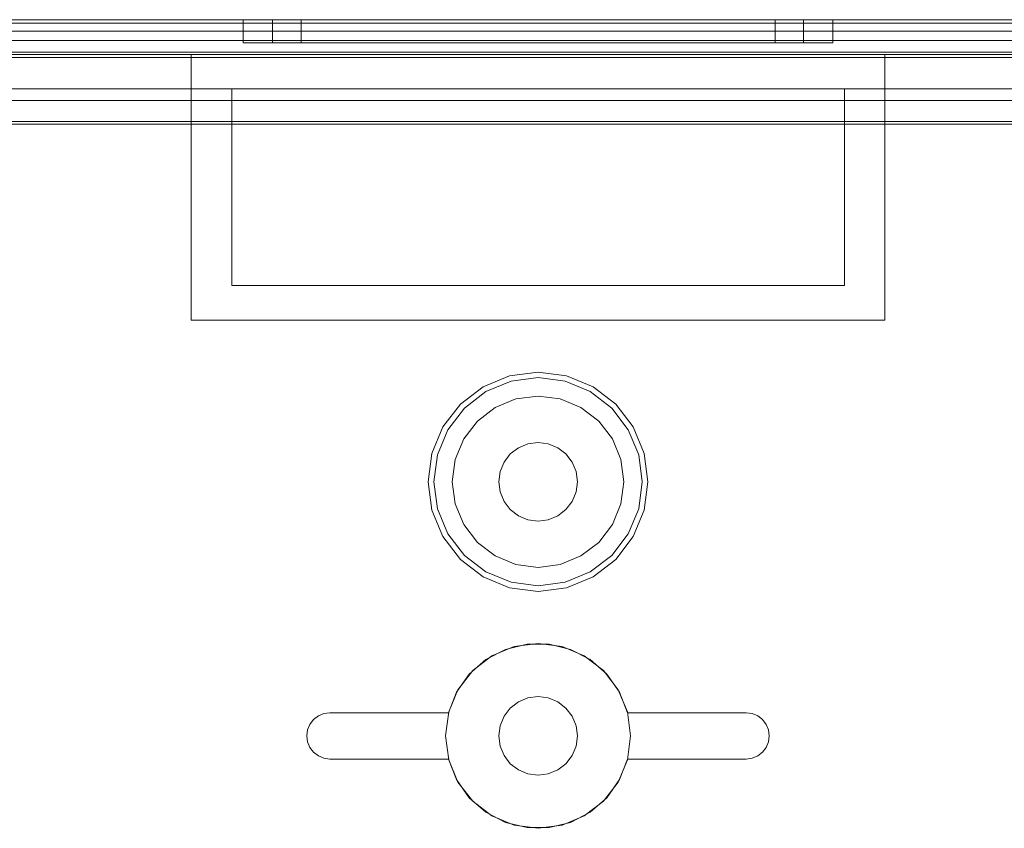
# Model space of a CAD drawing. Extents: x -740 to 300, y 62 to 1112.
# Tile 164 of 180: x 146.669 to 147.335, y 605.958 to 606.505. Entities that reach past the tile are written whole.
import ezdxf

# ---------------------------------------------------------------- set-up
doc = ezdxf.new("R2010")
doc.units = 0
doc.layers.get('0').update_dxf_attribs({"lineweight": 13})

# ---------------------------------------------------------------- blocks, each defined once
blk = doc.blocks.new('Referenz-A06CPVDQL0')
at = {"color": 9, "linetype": 'ByBlock', "lineweight": 13, "ltscale": 0.13, "true_color": 0xc1c9c4}
for p, q in [((147.91821, 606.50505), (146.12133, 606.50505)), ((147.91821, 606.50505), (146.12133, 606.50505)), ((147.01977, 606.50505), (146.20727, 606.50505)), ((146.20727, 606.50505), (147.01977, 606.50505)), ((147.82446, 606.50505), (146.21508, 606.50505)), ((146.21508, 606.50505), (147.82446, 606.50505)), ((146.82055, 606.50505), (146.82055, 606.48943)), ((146.82734, 606.50505), (146.82055, 606.50505)), ((146.82055, 606.50505), (146.82734, 606.50505)), ((146.84724, 606.50505), (146.82734, 606.50505)), ((146.82734, 606.50505), (146.84724, 606.50505)), ((146.8404, 606.50505), (146.8404, 606.48943)), ((146.84651, 606.50505), (146.8404, 606.50505)), ((146.8404, 606.50505), (146.84651, 606.50505)), ((146.86443, 606.50505), (146.84651, 606.50505)), ((146.84651, 606.50505), (146.86443, 606.50505)), ((146.8789, 606.50505), (146.84724, 606.50505)), ((146.84724, 606.50505), (146.8789, 606.50505)), ((146.85961, 606.50505), (146.85961, 606.48943)), ((146.86507, 606.50505), (146.85961, 606.50505)), ((146.85961, 606.50505), (146.86507, 606.50505)), ((146.89293, 606.50505), (146.86443, 606.50505)), ((146.86443, 606.50505), (146.89293, 606.50505)), ((146.88107, 606.50505), (146.86507, 606.50505)), ((146.86507, 606.50505), (146.88107, 606.50505)), ((146.92016, 606.50505), (146.8789, 606.50505)), ((146.8789, 606.50505), (146.92016, 606.50505)), ((146.90652, 606.50505), (146.88107, 606.50505)), ((146.88107, 606.50505), (146.90652, 606.50505)), ((146.93008, 606.50505), (146.89293, 606.50505)), ((146.89293, 606.50505), (146.93008, 606.50505)), ((146.93969, 606.50505), (146.90652, 606.50505)), ((146.90652, 606.50505), (146.93969, 606.50505)), ((146.96821, 606.50505), (146.92016, 606.50505)), ((146.92016, 606.50505), (146.96821, 606.50505)), ((146.97334, 606.50505), (146.93008, 606.50505)), ((146.93008, 606.50505), (146.97334, 606.50505)), ((146.97832, 606.50505), (146.93969, 606.50505)), ((146.93969, 606.50505), (146.97832, 606.50505)), ((147.01977, 606.50505), (146.96821, 606.50505)), ((146.96821, 606.50505), (147.01977, 606.50505)), ((147.01977, 606.50505), (146.97334, 606.50505)), ((146.97334, 606.50505), (147.01977, 606.50505)), ((147.01977, 606.50505), (146.97832, 606.50505)), ((146.97832, 606.50505), (147.01977, 606.50505)), ((147.83227, 606.50505), (147.01977, 606.50505)), ((147.06122, 606.50505), (147.01977, 606.50505)), ((147.0662, 606.50505), (147.01977, 606.50505)), ((147.07133, 606.50505), (147.01977, 606.50505)), ((147.01977, 606.50505), (147.83227, 606.50505)), ((147.01977, 606.50505), (147.06122, 606.50505)), ((147.01977, 606.50505), (147.0662, 606.50505)), ((147.01977, 606.50505), (147.07133, 606.50505)), ((147.09985, 606.50505), (147.06122, 606.50505)), ((147.06122, 606.50505), (147.09985, 606.50505)), ((147.10946, 606.50505), (147.0662, 606.50505)), ((147.0662, 606.50505), (147.10946, 606.50505)), ((147.11938, 606.50505), (147.07133, 606.50505)), ((147.07133, 606.50505), (147.11938, 606.50505)), ((147.13302, 606.50505), (147.09985, 606.50505)), ((147.09985, 606.50505), (147.13302, 606.50505)), ((147.14661, 606.50505), (147.10946, 606.50505)), ((147.10946, 606.50505), (147.14661, 606.50505)), ((147.16064, 606.50505), (147.11938, 606.50505)), ((147.11938, 606.50505), (147.16064, 606.50505)), ((147.15847, 606.50505), (147.13302, 606.50505)), ((147.13302, 606.50505), (147.15847, 606.50505)), ((147.17511, 606.50505), (147.14661, 606.50505)), ((147.14661, 606.50505), (147.17511, 606.50505)), ((147.17447, 606.50505), (147.15847, 606.50505)), ((147.15847, 606.50505), (147.17447, 606.50505)), ((147.1923, 606.50505), (147.16064, 606.50505)), ((147.16064, 606.50505), (147.1923, 606.50505)), ((147.17993, 606.50505), (147.17447, 606.50505)), ((147.17447, 606.50505), (147.17993, 606.50505)), ((147.19303, 606.50505), (147.17511, 606.50505)), ((147.17511, 606.50505), (147.19303, 606.50505)), ((147.17993, 606.48943), (147.17993, 606.50505)), ((147.2122, 606.50505), (147.1923, 606.50505)), ((147.1923, 606.50505), (147.2122, 606.50505)), ((147.19915, 606.50505), (147.19303, 606.50505)), ((147.19303, 606.50505), (147.19915, 606.50505)), ((147.19915, 606.48943), (147.19915, 606.50505)), ((147.21899, 606.50505), (147.2122, 606.50505)), ((147.2122, 606.50505), (147.21899, 606.50505)), ((147.21899, 606.48943), (147.21899, 606.50505)), ((146.20727, 606.49724), (147.01977, 606.49724)), ((146.20727, 606.49724), (147.01977, 606.49724)), ((146.21508, 606.49724), (147.82446, 606.49724)), ((147.82446, 606.49724), (146.21508, 606.49724)), ((147.01977, 606.49724), (147.83227, 606.49724)), ((147.01977, 606.49724), (147.83227, 606.49724)), ((146.82055, 606.48943), (146.82734, 606.48943)), ((146.82055, 606.48943), (146.82734, 606.48943)), ((146.82734, 606.48943), (146.84724, 606.48943)), ((146.82734, 606.48943), (146.84724, 606.48943)), ((146.8404, 606.48943), (146.84651, 606.48943)), ((146.8404, 606.48943), (146.84651, 606.48943)), ((146.84651, 606.48943), (146.86443, 606.48943)), ((146.84651, 606.48943), (146.86443, 606.48943)), ((146.84724, 606.48943), (146.8789, 606.48943)), ((146.84724, 606.48943), (146.8789, 606.48943)), ((146.85961, 606.48943), (146.86507, 606.48943)), ((146.85961, 606.48943), (146.86507, 606.48943)), ((146.86443, 606.48943), (146.89293, 606.48943)), ((146.86443, 606.48943), (146.89293, 606.48943)), ((146.86507, 606.48943), (146.88107, 606.48943)), ((146.86507, 606.48943), (146.88107, 606.48943)), ((146.8789, 606.48943), (146.92016, 606.48943)), ((146.8789, 606.48943), (146.92016, 606.48943)), ((146.88107, 606.48943), (146.90652, 606.48943)), ((146.88107, 606.48943), (146.90652, 606.48943)), ((146.89293, 606.48943), (146.93008, 606.48943)), ((146.89293, 606.48943), (146.93008, 606.48943)), ((146.90652, 606.48943), (146.93969, 606.48943)), ((146.90652, 606.48943), (146.93969, 606.48943)), ((146.92016, 606.48943), (146.96821, 606.48943)), ((146.92016, 606.48943), (146.96821, 606.48943)), ((146.93008, 606.48943), (146.97334, 606.48943)), ((146.93008, 606.48943), (146.97334, 606.48943)), ((146.93969, 606.48943), (146.97832, 606.48943)), ((146.93969, 606.48943), (146.97832, 606.48943)), ((146.96821, 606.48943), (147.01977, 606.48943)), ((146.96821, 606.48943), (147.01977, 606.48943)), ((146.97334, 606.48943), (147.01977, 606.48943)), ((146.97334, 606.48943), (147.01977, 606.48943)), ((146.97832, 606.48943), (147.01977, 606.48943)), ((146.97832, 606.48943), (147.01977, 606.48943)), ((147.01977, 606.48943), (147.06122, 606.48943)), ((147.01977, 606.48943), (147.0662, 606.48943)), ((147.01977, 606.48943), (147.07133, 606.48943)), ((147.01977, 606.48943), (147.06122, 606.48943)), ((147.01977, 606.48943), (147.07133, 606.48943)), ((147.01977, 606.48943), (147.0662, 606.48943)), ((147.06122, 606.48943), (147.09985, 606.48943)), ((147.06122, 606.48943), (147.09985, 606.48943)), ((147.0662, 606.48943), (147.10946, 606.48943)), ((147.0662, 606.48943), (147.10946, 606.48943)), ((147.07133, 606.48943), (147.11938, 606.48943)), ((147.07133, 606.48943), (147.11938, 606.48943)), ((147.09985, 606.48943), (147.13302, 606.48943)), ((147.09985, 606.48943), (147.13302, 606.48943)), ((147.10946, 606.48943), (147.14661, 606.48943)), ((147.10946, 606.48943), (147.14661, 606.48943)), ((147.11938, 606.48943), (147.16064, 606.48943)), ((147.11938, 606.48943), (147.16064, 606.48943)), ((147.13302, 606.48943), (147.15847, 606.48943)), ((147.13302, 606.48943), (147.15847, 606.48943)), ((147.14661, 606.48943), (147.17511, 606.48943)), ((147.14661, 606.48943), (147.17511, 606.48943)), ((147.15847, 606.48943), (147.17447, 606.48943)), ((147.15847, 606.48943), (147.17447, 606.48943)), ((147.16064, 606.48943), (147.1923, 606.48943)), ((147.16064, 606.48943), (147.1923, 606.48943)), ((147.17447, 606.48943), (147.17993, 606.48943)), ((147.17447, 606.48943), (147.17993, 606.48943)), ((147.17511, 606.48943), (147.19303, 606.48943)), ((147.17511, 606.48943), (147.19303, 606.48943)), ((147.1923, 606.48943), (147.2122, 606.48943)), ((147.1923, 606.48943), (147.2122, 606.48943)), ((147.19303, 606.48943), (147.19915, 606.48943)), ((147.19303, 606.48943), (147.19915, 606.48943)), ((147.2122, 606.48943), (147.21899, 606.48943)), ((147.2122, 606.48943), (147.21899, 606.48943)), ((146.12133, 606.48318), (147.91821, 606.48318)), ((146.12133, 606.48161), (146.7854, 606.48161)), ((147.78071, 606.48318), (146.25883, 606.48318)), ((146.7854, 606.39177), (146.7854, 606.48161)), ((146.7854, 606.48161), (147.01977, 606.48161)), ((146.7854, 606.48161), (146.7854, 606.48161)), ((146.7854, 606.48161), (147.01977, 606.48161)), ((146.7854, 606.39177), (146.7854, 606.48161)), ((147.01977, 606.48161), (147.25415, 606.48161)), ((147.01977, 606.48161), (147.25415, 606.48161)), ((147.25415, 606.48161), (147.25415, 606.39177)), ((147.25415, 606.48161), (147.25415, 606.48161)), ((147.25415, 606.48161), (147.25415, 606.39177)), ((147.25415, 606.48161), (147.91821, 606.48161)), ((146.25883, 606.45818), (147.78071, 606.45818)), ((146.81274, 606.45818), (146.25883, 606.45818)), ((147.2268, 606.45818), (146.81274, 606.45818)), ((146.81274, 606.45818), (146.81274, 606.4363)), ((146.81274, 606.4363), (146.81274, 606.45818)), ((146.81274, 606.45818), (146.81274, 606.45818)), ((147.2268, 606.45818), (147.2268, 606.4363)), ((147.78071, 606.45818), (147.2268, 606.45818)), ((147.2268, 606.4363), (147.2268, 606.45818)), ((147.2268, 606.45818), (147.2268, 606.45818)), ((146.23269, 606.4363), (146.81274, 606.4363)), ((146.81274, 606.4363), (146.23289, 606.4363)), ((146.81274, 606.32536), (146.81274, 606.4363)), ((146.81274, 606.4363), (146.81274, 606.39177)), ((146.81274, 606.4363), (146.81274, 606.4363)), ((147.2268, 606.4363), (147.2268, 606.32536)), ((147.55332, 606.4363), (147.2268, 606.4363)), ((147.2268, 606.4363), (147.55332, 606.4363)), ((147.2268, 606.39177), (147.2268, 606.4363)), ((147.2268, 606.4363), (147.2268, 606.4363)), ((146.7854, 606.30193), (146.7854, 606.39177)), ((146.7854, 606.30193), (146.7854, 606.39177)), ((146.81274, 606.39177), (146.81274, 606.32536)), ((147.2268, 606.32536), (147.2268, 606.39177)), ((147.25415, 606.39177), (147.25415, 606.30193)), ((147.25415, 606.39177), (147.25415, 606.30193)), ((147.2268, 606.32536), (146.81274, 606.32536)), ((146.81274, 606.32536), (147.2268, 606.32536)), ((146.81274, 606.32536), (146.81274, 606.32536)), ((147.2268, 606.32536), (147.2268, 606.32536)), ((147.01977, 606.30193), (146.7854, 606.30193)), ((146.7854, 606.30193), (146.7854, 606.30193)), ((147.01977, 606.30193), (146.7854, 606.30193)), ((147.25415, 606.30193), (147.01977, 606.30193)), ((147.25415, 606.30193), (147.01977, 606.30193)), ((147.25415, 606.30193), (147.25415, 606.30193)), ((147.01977, 606.26677), (147.00056, 606.26424)), ((147.03898, 606.26424), (147.01977, 606.26677)), ((147.00056, 606.26424), (146.98266, 606.25683)), ((147.00155, 606.26055), (146.98457, 606.25352)), ((147.01977, 606.26295), (147.00155, 606.26055)), ((147.03799, 606.26055), (147.01977, 606.26295)), ((147.05497, 606.25352), (147.03799, 606.26055)), ((147.05688, 606.25683), (147.03898, 606.26424)), ((146.98266, 606.25683), (146.96729, 606.24503)), ((146.98457, 606.25352), (146.96999, 606.24233)), ((147.06955, 606.24233), (147.05497, 606.25352)), ((147.07225, 606.24503), (147.05688, 606.25683)), ((146.96729, 606.24503), (146.95549, 606.22966)), ((147.00477, 606.24854), (146.99079, 606.24275)), ((147.00477, 606.24854), (146.99079, 606.24275)), ((147.01977, 606.25052), (147.00477, 606.24854)), ((147.01977, 606.25052), (147.00477, 606.24854)), ((147.03477, 606.24854), (147.01977, 606.25052)), ((147.03477, 606.24854), (147.01977, 606.25052)), ((147.04875, 606.24275), (147.03477, 606.24854)), ((147.04875, 606.24275), (147.03477, 606.24854)), ((147.08405, 606.22966), (147.07225, 606.24503)), ((146.96999, 606.24233), (146.9588, 606.22775)), ((146.99079, 606.24275), (146.97878, 606.23354)), ((146.99079, 606.24275), (146.97878, 606.23354)), ((147.06076, 606.23354), (147.04875, 606.24275)), ((147.06076, 606.23354), (147.04875, 606.24275)), ((147.08074, 606.22775), (147.06955, 606.24233)), ((146.97878, 606.23354), (146.96957, 606.22153)), ((146.97878, 606.23354), (146.96957, 606.22153)), ((147.06997, 606.22153), (147.06076, 606.23354)), ((147.06997, 606.22153), (147.06076, 606.23354)), ((146.95549, 606.22966), (146.94808, 606.21176)), ((146.9588, 606.22775), (146.95177, 606.21077)), ((147.08777, 606.21077), (147.08074, 606.22775)), ((147.09146, 606.21176), (147.08405, 606.22966)), ((146.96957, 606.22153), (146.96378, 606.20755)), ((146.96957, 606.22153), (146.96378, 606.20755)), ((147.00649, 606.21555), (147.0129, 606.21821)), ((147.0129, 606.21821), (147.00649, 606.21555)), ((147.0129, 606.21821), (147.01977, 606.21911)), ((147.01977, 606.21911), (147.0129, 606.21821)), ((147.01977, 606.21911), (147.02665, 606.21821)), ((147.02665, 606.21821), (147.01977, 606.21911)), ((147.02665, 606.21821), (147.03305, 606.21555)), ((147.03305, 606.21555), (147.02665, 606.21821)), ((147.07576, 606.20755), (147.06997, 606.22153)), ((147.07576, 606.20755), (147.06997, 606.22153)), ((146.94808, 606.21176), (146.94555, 606.19255)), ((146.99677, 606.20583), (147.00099, 606.21133)), ((147.00099, 606.21133), (146.99677, 606.20583)), ((147.00099, 606.21133), (147.00649, 606.21555)), ((147.00649, 606.21555), (147.00099, 606.21133)), ((147.03305, 606.21555), (147.03855, 606.21133)), ((147.03855, 606.21133), (147.03305, 606.21555)), ((147.03855, 606.21133), (147.04277, 606.20583)), ((147.04277, 606.20583), (147.03855, 606.21133)), ((147.09399, 606.19255), (147.09146, 606.21176)), ((146.95177, 606.21077), (146.94937, 606.19255)), ((146.96378, 606.20755), (146.9618, 606.19255)), ((146.96378, 606.20755), (146.9618, 606.19255)), ((146.99411, 606.19943), (146.99677, 606.20583)), ((146.99677, 606.20583), (146.99411, 606.19943)), ((147.04277, 606.20583), (147.04543, 606.19943)), ((147.04543, 606.19943), (147.04277, 606.20583)), ((147.07774, 606.19255), (147.07576, 606.20755)), ((147.07774, 606.19255), (147.07576, 606.20755)), ((147.09017, 606.19255), (147.08777, 606.21077)), ((146.99321, 606.19255), (146.99411, 606.19943)), ((146.99411, 606.19943), (146.99321, 606.19255)), ((147.04543, 606.19943), (147.04633, 606.19255)), ((147.04633, 606.19255), (147.04543, 606.19943)), ((146.94555, 606.19255), (146.94808, 606.17334)), ((146.94937, 606.19255), (146.95177, 606.17433)), ((146.9618, 606.19255), (146.96378, 606.17755)), ((146.9618, 606.19255), (146.96378, 606.17755)), ((146.99411, 606.18568), (146.99321, 606.19255)), ((146.99321, 606.19255), (146.99411, 606.18568)), ((147.04633, 606.19255), (147.04543, 606.18568)), ((147.04543, 606.18568), (147.04633, 606.19255)), ((147.07576, 606.17755), (147.07774, 606.19255)), ((147.07576, 606.17755), (147.07774, 606.19255)), ((147.08777, 606.17433), (147.09017, 606.19255)), ((147.09146, 606.17334), (147.09399, 606.19255)), ((146.99677, 606.17927), (146.99411, 606.18568)), ((146.99411, 606.18568), (146.99677, 606.17927)), ((147.04543, 606.18568), (147.04277, 606.17927)), ((147.04277, 606.17927), (147.04543, 606.18568)), ((147.00099, 606.17377), (146.99677, 606.17927)), ((146.99677, 606.17927), (147.00099, 606.17377)), ((147.04277, 606.17927), (147.03855, 606.17377)), ((147.03855, 606.17377), (147.04277, 606.17927)), ((146.94808, 606.17334), (146.95549, 606.15544)), ((146.95177, 606.17433), (146.9588, 606.15735)), ((146.96378, 606.17755), (146.96957, 606.16357)), ((146.96378, 606.17755), (146.96957, 606.16357)), ((147.00649, 606.16955), (147.00099, 606.17377)), ((147.00099, 606.17377), (147.00649, 606.16955)), ((147.03855, 606.17377), (147.03305, 606.16955)), ((147.03305, 606.16955), (147.03855, 606.17377)), ((147.06997, 606.16357), (147.07576, 606.17755)), ((147.06997, 606.16357), (147.07576, 606.17755)), ((147.08074, 606.15735), (147.08777, 606.17433)), ((147.08405, 606.15544), (147.09146, 606.17334)), ((147.0129, 606.16689), (147.00649, 606.16955)), ((147.00649, 606.16955), (147.0129, 606.16689)), ((147.01977, 606.16599), (147.0129, 606.16689)), ((147.0129, 606.16689), (147.01977, 606.16599)), ((147.02665, 606.16689), (147.01977, 606.16599)), ((147.01977, 606.16599), (147.02665, 606.16689)), ((147.03305, 606.16955), (147.02665, 606.16689)), ((147.02665, 606.16689), (147.03305, 606.16955)), ((146.96957, 606.16357), (146.97878, 606.15156)), ((146.96957, 606.16357), (146.97878, 606.15156)), ((147.06076, 606.15156), (147.06997, 606.16357)), ((147.06076, 606.15156), (147.06997, 606.16357)), ((146.95549, 606.15544), (146.96729, 606.14007)), ((146.9588, 606.15735), (146.96999, 606.14277)), ((146.97878, 606.15156), (146.99079, 606.14235)), ((146.97878, 606.15156), (146.99079, 606.14235)), ((147.04875, 606.14235), (147.06076, 606.15156)), ((147.04875, 606.14235), (147.06076, 606.15156)), ((147.06955, 606.14277), (147.08074, 606.15735)), ((147.07225, 606.14007), (147.08405, 606.15544)), ((146.96729, 606.14007), (146.98266, 606.12827)), ((146.96999, 606.14277), (146.98457, 606.13158)), ((146.99079, 606.14235), (147.00477, 606.13656)), ((146.99079, 606.14235), (147.00477, 606.13656)), ((147.03477, 606.13656), (147.04875, 606.14235)), ((147.03477, 606.13656), (147.04875, 606.14235)), ((147.05497, 606.13158), (147.06955, 606.14277)), ((147.05688, 606.12827), (147.07225, 606.14007)), ((146.98457, 606.13158), (147.00155, 606.12455)), ((147.00477, 606.13656), (147.01977, 606.13458)), ((147.00477, 606.13656), (147.01977, 606.13458)), ((147.01977, 606.13458), (147.03477, 606.13656)), ((147.01977, 606.13458), (147.03477, 606.13656)), ((147.03799, 606.12455), (147.05497, 606.13158)), ((146.98266, 606.12827), (147.00056, 606.12086)), ((147.03898, 606.12086), (147.05688, 606.12827)), ((147.00056, 606.12086), (147.01977, 606.11833)), ((147.00155, 606.12455), (147.01977, 606.12215)), ((147.01977, 606.12215), (147.03799, 606.12455)), ((147.01977, 606.11833), (147.03898, 606.12086)), ((146.98452, 606.07229), (146.99778, 606.07918)), ((146.99778, 606.07918), (146.98452, 606.07229)), ((147.00359, 606.08105), (146.98852, 606.0748)), ((147.00359, 606.08105), (146.98852, 606.0748)), ((146.99778, 606.07918), (147.0123, 606.08273)), ((147.0123, 606.08273), (146.99778, 606.07918)), ((147.01977, 606.08318), (147.00359, 606.08105)), ((147.01977, 606.08318), (147.00359, 606.08105)), ((147.0123, 606.08273), (147.02724, 606.08273)), ((147.02724, 606.08273), (147.0123, 606.08273)), ((147.03595, 606.08105), (147.01977, 606.08318)), ((147.03595, 606.08105), (147.01977, 606.08318)), ((147.02724, 606.08273), (147.04176, 606.07918)), ((147.04176, 606.07918), (147.02724, 606.08273)), ((147.05102, 606.0748), (147.03595, 606.08105)), ((147.05102, 606.0748), (147.03595, 606.08105)), ((147.04176, 606.07918), (147.05502, 606.07229)), ((147.05502, 606.07229), (147.04176, 606.07918)), ((146.97328, 606.06245), (146.98452, 606.07229)), ((146.98452, 606.07229), (146.97328, 606.06245)), ((146.98852, 606.0748), (146.97558, 606.06487)), ((146.98852, 606.0748), (146.97558, 606.06487)), ((147.06396, 606.06487), (147.05102, 606.0748)), ((147.06396, 606.06487), (147.05102, 606.0748)), ((147.05502, 606.07229), (147.06626, 606.06245)), ((147.06626, 606.06245), (147.05502, 606.07229)), ((146.96469, 606.05022), (146.97328, 606.06245)), ((146.97328, 606.06245), (146.96469, 606.05022)), ((146.97558, 606.06487), (146.96564, 606.05193)), ((146.97558, 606.06487), (146.96564, 606.05193)), ((147.0739, 606.05193), (147.06396, 606.06487)), ((147.0739, 606.05193), (147.06396, 606.06487)), ((147.06626, 606.06245), (147.07485, 606.05022)), ((147.07485, 606.05022), (147.06626, 606.06245)), ((146.96564, 606.05193), (146.9594, 606.03685)), ((146.96564, 606.05193), (146.9594, 606.03685)), ((147.08014, 606.03685), (147.0739, 606.05193)), ((147.08014, 606.03685), (147.0739, 606.05193)), ((146.95925, 606.0363), (146.96469, 606.05022)), ((146.96469, 606.05022), (146.95925, 606.0363)), ((147.0129, 606.04633), (147.00649, 606.04368)), ((147.00649, 606.04368), (147.0129, 606.04633)), ((147.01977, 606.04724), (147.0129, 606.04633)), ((147.0129, 606.04633), (147.01977, 606.04724)), ((147.02665, 606.04633), (147.01977, 606.04724)), ((147.01977, 606.04724), (147.02665, 606.04633)), ((147.03305, 606.04368), (147.02665, 606.04633)), ((147.02665, 606.04633), (147.03305, 606.04368)), ((147.07485, 606.05022), (147.08029, 606.0363)), ((147.08029, 606.0363), (147.07485, 606.05022)), ((147.00099, 606.03946), (146.99677, 606.03396)), ((146.99677, 606.03396), (147.00099, 606.03946)), ((147.00649, 606.04368), (147.00099, 606.03946)), ((147.00099, 606.03946), (147.00649, 606.04368)), ((147.03855, 606.03946), (147.03305, 606.04368)), ((147.03305, 606.04368), (147.03855, 606.03946)), ((147.04277, 606.03396), (147.03855, 606.03946)), ((147.03855, 606.03946), (147.04277, 606.03396)), ((146.86561, 606.02849), (146.8681, 606.03172)), ((146.8681, 606.03172), (146.86561, 606.02849)), ((146.8681, 606.03172), (146.87133, 606.03421)), ((146.87133, 606.03421), (146.8681, 606.03172)), ((146.87133, 606.03421), (146.8751, 606.03577)), ((146.8751, 606.03577), (146.87133, 606.03421)), ((146.8751, 606.03577), (146.87915, 606.0363)), ((146.87915, 606.0363), (146.8751, 606.03577)), ((146.87915, 606.0363), (146.95925, 606.0363)), ((146.95925, 606.0363), (146.87915, 606.0363)), ((146.87915, 606.0363), (146.87915, 606.0363)), ((146.9594, 606.03685), (146.95727, 606.02068)), ((146.9594, 606.03685), (146.95727, 606.02068)), ((146.95925, 606.0363), (146.95925, 606.0363)), ((146.99677, 606.03396), (146.99411, 606.02755)), ((146.99411, 606.02755), (146.99677, 606.03396)), ((147.04543, 606.02755), (147.04277, 606.03396)), ((147.04277, 606.03396), (147.04543, 606.02755)), ((147.08227, 606.02068), (147.08014, 606.03685)), ((147.08227, 606.02068), (147.08014, 606.03685)), ((147.08029, 606.0363), (147.1604, 606.0363)), ((147.1604, 606.0363), (147.08029, 606.0363)), ((147.08029, 606.0363), (147.08029, 606.0363)), ((147.1604, 606.0363), (147.16444, 606.03577)), ((147.16444, 606.03577), (147.1604, 606.0363)), ((147.1604, 606.0363), (147.1604, 606.0363)), ((147.16444, 606.03577), (147.16821, 606.03421)), ((147.16821, 606.03421), (147.16444, 606.03577)), ((147.16821, 606.03421), (147.17144, 606.03172)), ((147.17144, 606.03172), (147.16821, 606.03421)), ((147.17144, 606.03172), (147.17393, 606.02849)), ((147.17393, 606.02849), (147.17144, 606.03172)), ((146.86405, 606.02472), (146.86561, 606.02849)), ((146.86561, 606.02849), (146.86405, 606.02472)), ((146.99411, 606.02755), (146.99321, 606.02068)), ((146.99321, 606.02068), (146.99411, 606.02755)), ((147.04633, 606.02068), (147.04543, 606.02755)), ((147.04543, 606.02755), (147.04633, 606.02068)), ((147.17393, 606.02849), (147.17549, 606.02472)), ((147.17549, 606.02472), (147.17393, 606.02849)), ((146.86352, 606.02068), (146.86405, 606.02472)), ((146.86405, 606.02472), (146.86352, 606.02068)), ((146.86405, 606.01663), (146.86352, 606.02068)), ((146.86352, 606.02068), (146.86405, 606.01663)), ((146.95727, 606.02068), (146.9594, 606.0045)), ((146.95727, 606.02068), (146.9594, 606.0045)), ((146.99321, 606.02068), (146.99411, 606.0138)), ((146.99411, 606.0138), (146.99321, 606.02068)), ((147.04543, 606.0138), (147.04633, 606.02068)), ((147.04633, 606.02068), (147.04543, 606.0138)), ((147.08014, 606.0045), (147.08227, 606.02068)), ((147.08014, 606.0045), (147.08227, 606.02068)), ((147.17549, 606.02472), (147.17602, 606.02068)), ((147.17602, 606.02068), (147.17549, 606.02472)), ((147.17602, 606.02068), (147.17549, 606.01663)), ((147.17549, 606.01663), (147.17602, 606.02068)), ((146.86561, 606.01286), (146.86405, 606.01663)), ((146.86405, 606.01663), (146.86561, 606.01286)), ((146.8681, 606.00963), (146.86561, 606.01286)), ((146.86561, 606.01286), (146.8681, 606.00963)), ((146.99411, 606.0138), (146.99677, 606.00739)), ((146.99677, 606.00739), (146.99411, 606.0138)), ((147.04277, 606.00739), (147.04543, 606.0138)), ((147.04543, 606.0138), (147.04277, 606.00739)), ((147.17393, 606.01286), (147.17144, 606.00963)), ((147.17144, 606.00963), (147.17393, 606.01286)), ((147.17549, 606.01663), (147.17393, 606.01286)), ((147.17393, 606.01286), (147.17549, 606.01663)), ((146.87133, 606.00714), (146.8681, 606.00963)), ((146.8681, 606.00963), (146.87133, 606.00714)), ((146.8751, 606.00558), (146.87133, 606.00714)), ((146.87133, 606.00714), (146.8751, 606.00558)), ((146.87915, 606.00505), (146.8751, 606.00558)), ((146.8751, 606.00558), (146.87915, 606.00505)), ((146.99677, 606.00739), (147.00099, 606.00189)), ((147.00099, 606.00189), (146.99677, 606.00739)), ((147.03855, 606.00189), (147.04277, 606.00739)), ((147.04277, 606.00739), (147.03855, 606.00189)), ((147.16444, 606.00558), (147.1604, 606.00505)), ((147.1604, 606.00505), (147.16444, 606.00558)), ((147.16821, 606.00714), (147.16444, 606.00558)), ((147.16444, 606.00558), (147.16821, 606.00714)), ((147.17144, 606.00963), (147.16821, 606.00714)), ((147.16821, 606.00714), (147.17144, 606.00963)), ((146.95925, 606.00505), (146.87915, 606.00505)), ((146.87915, 606.00505), (146.95925, 606.00505)), ((146.87915, 606.00505), (146.87915, 606.00505)), ((146.96469, 605.99113), (146.95925, 606.00505)), ((146.95925, 606.00505), (146.96469, 605.99113)), ((146.95925, 606.00505), (146.95925, 606.00505)), ((146.9594, 606.0045), (146.96564, 605.98943)), ((146.9594, 606.0045), (146.96564, 605.98943)), ((147.00099, 606.00189), (147.00649, 605.99767)), ((147.00649, 605.99767), (147.00099, 606.00189)), ((147.03305, 605.99767), (147.03855, 606.00189)), ((147.03855, 606.00189), (147.03305, 605.99767)), ((147.0739, 605.98943), (147.08014, 606.0045)), ((147.0739, 605.98943), (147.08014, 606.0045)), ((147.08029, 606.00505), (147.07485, 605.99113)), ((147.07485, 605.99113), (147.08029, 606.00505)), ((147.1604, 606.00505), (147.08029, 606.00505)), ((147.08029, 606.00505), (147.1604, 606.00505)), ((147.08029, 606.00505), (147.08029, 606.00505)), ((147.1604, 606.00505), (147.1604, 606.00505)), ((147.00649, 605.99767), (147.0129, 605.99502)), ((147.0129, 605.99502), (147.00649, 605.99767)), ((147.0129, 605.99502), (147.01977, 605.99411)), ((147.01977, 605.99411), (147.0129, 605.99502)), ((147.01977, 605.99411), (147.02665, 605.99502)), ((147.02665, 605.99502), (147.01977, 605.99411)), ((147.02665, 605.99502), (147.03305, 605.99767)), ((147.03305, 605.99767), (147.02665, 605.99502)), ((146.97328, 605.9789), (146.96469, 605.99113)), ((146.96469, 605.99113), (146.97328, 605.9789)), ((146.96564, 605.98943), (146.97558, 605.97648)), ((146.96564, 605.98943), (146.97558, 605.97648)), ((147.06396, 605.97648), (147.0739, 605.98943)), ((147.06396, 605.97648), (147.0739, 605.98943)), ((147.07485, 605.99113), (147.06626, 605.9789)), ((147.06626, 605.9789), (147.07485, 605.99113)), ((146.98452, 605.96906), (146.97328, 605.9789)), ((146.97328, 605.9789), (146.98452, 605.96906)), ((147.06626, 605.9789), (147.05502, 605.96906)), ((147.05502, 605.96906), (147.06626, 605.9789)), ((146.97558, 605.97648), (146.98852, 605.96655)), ((146.97558, 605.97648), (146.98852, 605.96655)), ((147.05102, 605.96655), (147.06396, 605.97648)), ((147.05102, 605.96655), (147.06396, 605.97648)), ((146.99778, 605.96217), (146.98452, 605.96906)), ((146.98452, 605.96906), (146.99778, 605.96217)), ((146.98852, 605.96655), (147.00359, 605.9603)), ((146.98852, 605.96655), (147.00359, 605.9603)), ((147.03595, 605.9603), (147.05102, 605.96655)), ((147.03595, 605.9603), (147.05102, 605.96655)), ((147.05502, 605.96906), (147.04176, 605.96217)), ((147.04176, 605.96217), (147.05502, 605.96906)), ((147.0123, 605.95862), (146.99778, 605.96217)), ((146.99778, 605.96217), (147.0123, 605.95862)), ((147.00359, 605.9603), (147.01977, 605.95818)), ((147.00359, 605.9603), (147.01977, 605.95818)), ((147.02724, 605.95862), (147.0123, 605.95862)), ((147.0123, 605.95862), (147.02724, 605.95862)), ((147.01977, 605.95818), (147.03595, 605.9603)), ((147.01977, 605.95818), (147.03595, 605.9603)), ((147.04176, 605.96217), (147.02724, 605.95862)), ((147.02724, 605.95862), (147.04176, 605.96217))]:
    blk.add_line(p, q, dxfattribs=at)
at = {"color": 251, "linetype": 'ByBlock', "lineweight": 13, "ltscale": 0.13, "true_color": 0x636363}
for p, q in [((147.91821, 606.50505), (146.12133, 606.50505)), ((147.91821, 606.5028), (146.12133, 606.5028)), ((147.78071, 606.49099), (146.25883, 606.49099)), ((146.25883, 606.49099), (147.78071, 606.49099)), ((146.12133, 606.47936), (147.91821, 606.47936)), ((146.25883, 606.45036), (147.78071, 606.45036)), ((147.78071, 606.45036), (146.25883, 606.45036)), ((146.25415, 606.4363), (147.7854, 606.4363)), ((146.25612, 606.43432), (147.78342, 606.43432))]:
    blk.add_line(p, q, dxfattribs=at)

msp = doc.modelspace()

# ---------------------------------------------------------------- block references
at = {"color": 8, "lineweight": 25, "ltscale": 0.25, "true_color": 0x808080}
msp.add_blockref('Referenz-A06CPVDQL0', (0, 0), dxfattribs=at)

doc.saveas('drawing.dxf')
